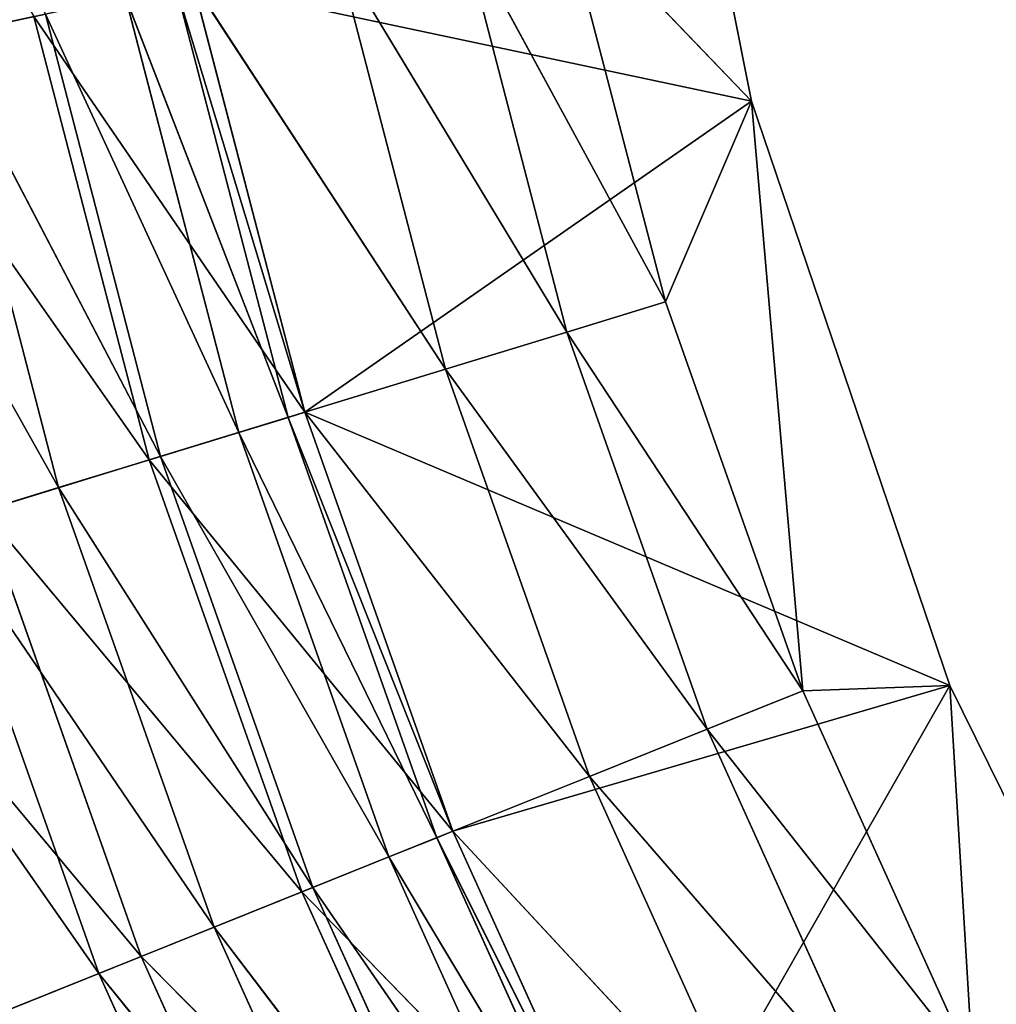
# Model space of a CAD drawing. Extents: x 228 to 329, y 0 to 150.
# Tile 83 of 256: x 247.74 to 253.43, y 37.84 to 43.58. Entities that reach past the tile are written whole.
import ezdxf

# ---------------------------------------------------------------- set-up
doc = ezdxf.new("R2010")
doc.units = 0
doc.header["$LTSCALE"] = 25.4
doc.layers.get('0').update_dxf_attribs({"color": 13, "linetype": 'CONTINUOUS'})

# ---------------------------------------------------------------- blocks, each defined once
blk = doc.blocks.new('SIS-9506-8054_STL_1')
at = {"color": 9}
for p, q in [((21.6784, 104.0467, 108.9311), (20.9261, 103.2703, 106.4473)), ((21.6784, 104.0467, 108.9311), (20.9261, 103.2703, 106.4473)), ((21.026, 104.0467, 106.4257), (24.2785, 104.0467, 107.1175)), ((21.026, 104.0467, 106.4257), (24.2785, 104.0467, 107.1175)), ((21.026, 104.0467, 106.4257), (21.6784, 104.0467, 108.9311)), ((21.026, 104.0467, 106.4257), (21.6784, 104.0467, 108.9311)), ((22.5409, 104.0467, 111.3721), (21.5806, 103.2703, 108.961)), ((22.5409, 104.0467, 111.3721), (21.5806, 103.2703, 108.961)), ((21.6784, 104.0467, 108.9311), (21.5806, 103.2703, 108.961)), ((21.6784, 104.0467, 108.9311), (21.5806, 103.2703, 108.961)), ((21.6784, 104.0467, 108.9311), (24.2785, 104.0467, 107.1175)), ((21.6784, 104.0467, 108.9311), (24.2785, 104.0467, 107.1175)), ((21.6784, 104.0467, 108.9311), (25.4348, 104.0467, 110.5238)), ((21.6784, 104.0467, 108.9311), (22.5409, 104.0467, 111.3721)), ((21.6784, 104.0467, 108.9311), (25.4348, 104.0467, 110.5238)), ((21.6784, 104.0467, 108.9311), (22.5409, 104.0467, 111.3721)), ((23.6072, 104.0467, 113.7312), (22.446, 103.2703, 111.4102)), ((23.6072, 104.0467, 113.7312), (22.446, 103.2703, 111.4102)), ((22.5409, 104.0467, 111.3721), (22.446, 103.2703, 111.4102)), ((22.5409, 104.0467, 111.3721), (22.446, 103.2703, 111.4102)), ((22.5409, 104.0467, 111.3721), (25.4348, 104.0467, 110.5238)), ((22.5409, 104.0467, 111.3721), (25.4348, 104.0467, 110.5238)), ((22.5409, 104.0467, 111.3721), (23.6072, 104.0467, 113.7312)), ((22.5409, 104.0467, 111.3721), (23.6072, 104.0467, 113.7312)), ((24.2785, 104.0467, 107.1175), (23.5767, 104.0467, 103.5895)), ((24.2785, 101.0467, 107.1175), (23.5767, 104.0467, 103.5895)), ((24.2785, 104.0467, 107.1175), (23.5767, 104.0467, 103.5895)), ((24.2785, 101.0467, 107.1175), (23.5767, 104.0467, 103.5895)), ((23.6072, 104.0467, 113.7312), (25.4348, 104.0467, 110.5238)), ((23.6072, 104.0467, 113.7312), (25.4348, 104.0467, 110.5238)), ((25.4348, 104.0467, 110.5238), (24.2785, 104.0467, 107.1175)), ((25.4348, 101.0467, 110.5238), (24.2785, 104.0467, 107.1175)), ((25.4348, 104.0467, 110.5238), (24.2785, 104.0467, 107.1175)), ((25.4348, 101.0467, 110.5238), (24.2785, 104.0467, 107.1175)), ((24.2785, 101.0467, 107.1175), (24.2785, 104.0467, 107.1175)), ((24.2785, 101.0467, 107.1175), (24.2785, 104.0467, 107.1175)), ((27.0258, 104.0467, 113.75), (25.4348, 104.0467, 110.5238)), ((27.0258, 101.0467, 113.75), (25.4348, 104.0467, 110.5238)), ((27.0258, 104.0467, 113.75), (25.4348, 104.0467, 110.5238)), ((27.0258, 101.0467, 113.75), (25.4348, 104.0467, 110.5238)), ((25.4348, 101.0467, 110.5238), (25.4348, 104.0467, 110.5238)), ((25.4348, 101.0467, 110.5238), (25.4348, 104.0467, 110.5238)), ((21.5806, 103.2703, 108.961), (20.6331, 102.5467, 106.5104)), ((21.5806, 103.2703, 108.961), (20.6331, 102.5467, 106.5104)), ((21.5806, 103.2703, 108.961), (20.9261, 103.2703, 106.4473)), ((21.5806, 103.2703, 108.961), (20.9261, 103.2703, 106.4473)), ((22.446, 103.2703, 111.4102), (21.2941, 102.5467, 109.0488)), ((22.446, 103.2703, 111.4102), (21.2941, 102.5467, 109.0488)), ((21.5806, 103.2703, 108.961), (21.2941, 102.5467, 109.0488)), ((21.5806, 103.2703, 108.961), (21.2941, 102.5467, 109.0488)), ((22.446, 103.2703, 111.4102), (21.5806, 103.2703, 108.961)), ((22.446, 103.2703, 111.4102), (21.5806, 103.2703, 108.961)), ((23.5159, 103.2703, 113.7772), (22.1679, 102.5467, 111.522)), ((23.5159, 103.2703, 113.7772), (22.1679, 102.5467, 111.522)), ((22.446, 103.2703, 111.4102), (22.1679, 102.5467, 111.522)), ((22.446, 103.2703, 111.4102), (22.1679, 102.5467, 111.522)), ((23.5159, 103.2703, 113.7772), (22.446, 103.2703, 111.4102)), ((23.5159, 103.2703, 113.7772), (22.446, 103.2703, 111.4102)), ((21.2941, 102.5467, 109.0488), (20.1671, 101.9254, 106.6108)), ((21.2941, 102.5467, 109.0488), (20.1671, 101.9254, 106.6108)), ((21.2941, 102.5467, 109.0488), (20.6331, 102.5467, 106.5104)), ((21.2941, 102.5467, 109.0488), (20.6331, 102.5467, 106.5104)), ((22.1679, 102.5467, 111.522), (20.8382, 101.9254, 109.1884)), ((22.1679, 102.5467, 111.522), (20.8382, 101.9254, 109.1884)), ((21.2941, 102.5467, 109.0488), (20.8382, 101.9254, 109.1884)), ((21.2941, 102.5467, 109.0488), (20.8382, 101.9254, 109.1884)), ((22.1679, 102.5467, 111.522), (21.2941, 102.5467, 109.0488)), ((22.1679, 102.5467, 111.522), (21.2941, 102.5467, 109.0488)), ((23.2483, 102.5467, 113.9122), (21.7255, 101.9254, 111.6997)), ((23.2483, 102.5467, 113.9122), (21.7255, 101.9254, 111.6997)), ((22.1679, 102.5467, 111.522), (21.7255, 101.9254, 111.6997)), ((22.1679, 102.5467, 111.522), (21.7255, 101.9254, 111.6997)), ((23.2483, 102.5467, 113.9122), (22.1679, 102.5467, 111.522)), ((23.2483, 102.5467, 113.9122), (22.1679, 102.5467, 111.522)), ((20.8382, 101.9254, 109.1884), (19.5597, 101.4487, 106.7417)), ((20.8382, 101.9254, 109.1884), (19.5597, 101.4487, 106.7417)), ((20.8382, 101.9254, 109.1884), (20.1671, 101.9254, 106.6108)), ((20.8382, 101.9254, 109.1884), (20.1671, 101.9254, 106.6108)), ((21.7255, 101.9254, 111.6997), (20.2441, 101.4487, 109.3703)), ((21.7255, 101.9254, 111.6997), (20.2441, 101.4487, 109.3703)), ((20.8382, 101.9254, 109.1884), (20.2441, 101.4487, 109.3703)), ((20.8382, 101.9254, 109.1884), (20.2441, 101.4487, 109.3703)), ((21.7255, 101.9254, 111.6997), (20.8382, 101.9254, 109.1884)), ((21.7255, 101.9254, 111.6997), (20.8382, 101.9254, 109.1884)), ((22.8226, 101.9254, 114.1268), (21.149, 101.4487, 111.9314)), ((22.8226, 101.9254, 114.1268), (21.149, 101.4487, 111.9314)), ((21.7255, 101.9254, 111.6997), (21.149, 101.4487, 111.9314)), ((21.7255, 101.9254, 111.6997), (21.149, 101.4487, 111.9314)), ((22.8226, 101.9254, 114.1268), (21.7255, 101.9254, 111.6997)), ((22.8226, 101.9254, 114.1268), (21.7255, 101.9254, 111.6997)), ((20.2441, 101.4487, 109.3703), (18.8524, 101.149, 106.8942)), ((20.2441, 101.4487, 109.3703), (18.8524, 101.149, 106.8942)), ((21.149, 101.4487, 111.9314), (19.5523, 101.149, 109.5822)), ((21.149, 101.4487, 111.9314), (19.5523, 101.149, 109.5822)), ((20.2441, 101.4487, 109.3703), (19.5523, 101.149, 109.5822)), ((20.2441, 101.4487, 109.3703), (19.5523, 101.149, 109.5822)), ((20.2441, 101.4487, 109.3703), (19.5597, 101.4487, 106.7417)), ((20.2441, 101.4487, 109.3703), (19.5597, 101.4487, 106.7417)), ((21.149, 101.4487, 111.9314), (20.2441, 101.4487, 109.3703)), ((21.149, 101.4487, 111.9314), (20.2441, 101.4487, 109.3703)), ((22.2678, 101.4487, 114.4065), (20.4776, 101.149, 112.2012)), ((22.2678, 101.4487, 114.4065), (20.4776, 101.149, 112.2012)), ((21.149, 101.4487, 111.9314), (20.4776, 101.149, 112.2012)), ((21.149, 101.4487, 111.9314), (20.4776, 101.149, 112.2012)), ((22.2678, 101.4487, 114.4065), (21.149, 101.4487, 111.9314)), ((22.2678, 101.4487, 114.4065), (21.149, 101.4487, 111.9314)), ((20.4776, 101.149, 112.2012), (18.8099, 101.0467, 109.8096)), ((20.4776, 101.149, 112.2012), (18.8099, 101.0467, 109.8096)), ((20.4776, 101.149, 112.2012), (19.5523, 101.149, 109.5822)), ((20.4776, 101.149, 112.2012), (19.5523, 101.149, 109.5822)), ((20.4776, 101.149, 112.2012), (19.7572, 101.0467, 112.4907)), ((20.4776, 101.149, 112.2012), (19.7572, 101.0467, 112.4907)), ((21.6218, 101.149, 114.7323), (20.4776, 101.149, 112.2012)), ((21.6218, 101.149, 114.7323), (20.4776, 101.149, 112.2012)), ((22.5865, 100.19, 106.0894), (23.7783, 101.0467, 108.288)), ((22.5865, 100.19, 106.0894), (23.7783, 101.0467, 108.288)), ((24.2785, 101.0467, 107.1175), (23.1729, 101.0467, 105.963)), ((23.7783, 101.0467, 108.288), (23.1729, 101.0467, 105.963)), ((24.2785, 101.0467, 107.1175), (23.1729, 101.0467, 105.963)), ((23.7783, 101.0467, 108.288), (23.1729, 101.0467, 105.963)), ((23.2047, 100.19, 108.4637), (24.5786, 101.0467, 110.5533)), ((23.2047, 100.19, 108.4637), (24.5786, 101.0467, 110.5533)), ((23.2047, 100.19, 108.4637), (23.7783, 101.0467, 108.288)), ((23.2047, 100.19, 108.4637), (23.7783, 101.0467, 108.288)), ((24.2785, 101.0467, 107.1175), (23.5767, 101.0467, 103.5895)), ((24.2785, 101.0467, 107.1175), (23.5767, 101.0467, 103.5895)), ((24.5786, 101.0467, 110.5533), (23.7783, 101.0467, 108.288)), ((23.7783, 101.0467, 108.288), (24.2785, 101.0467, 107.1175)), ((23.7783, 101.0467, 108.288), (24.2785, 101.0467, 107.1175)), ((24.5786, 101.0467, 110.5533), (23.7783, 101.0467, 108.288)), ((24.022, 100.19, 110.7769), (25.5682, 101.0467, 112.7425)), ((24.022, 100.19, 110.7769), (25.5682, 101.0467, 112.7425)), ((24.022, 100.19, 110.7769), (24.5786, 101.0467, 110.5533)), ((24.022, 100.19, 110.7769), (24.5786, 101.0467, 110.5533)), ((25.4348, 101.0467, 110.5238), (24.2785, 101.0467, 107.1175)), ((24.5786, 101.0467, 110.5533), (24.2785, 101.0467, 107.1175)), ((25.4348, 101.0467, 110.5238), (24.2785, 101.0467, 107.1175)), ((24.5786, 101.0467, 110.5533), (24.2785, 101.0467, 107.1175)), ((25.5682, 101.0467, 112.7425), (24.5786, 101.0467, 110.5533)), ((24.5786, 101.0467, 110.5533), (25.4348, 101.0467, 110.5238)), ((24.5786, 101.0467, 110.5533), (25.4348, 101.0467, 110.5238)), ((25.5682, 101.0467, 112.7425), (24.5786, 101.0467, 110.5533)), ((27.0258, 101.0467, 113.75), (25.4348, 101.0467, 110.5238)), ((25.5682, 101.0467, 112.7425), (25.4348, 101.0467, 110.5238)), ((27.0258, 101.0467, 113.75), (25.4348, 101.0467, 110.5238)), ((25.5682, 101.0467, 112.7425), (25.4348, 101.0467, 110.5238)), ((21.8635, 99.4505, 106.2452), (23.2047, 100.19, 108.4637)), ((21.8635, 99.4505, 106.2452), (23.2047, 100.19, 108.4637)), ((22.4976, 99.4505, 108.6802), (24.022, 100.19, 110.7769)), ((22.4976, 99.4505, 108.6802), (24.022, 100.19, 110.7769)), ((22.4976, 99.4505, 108.6802), (23.2047, 100.19, 108.4637)), ((22.4976, 99.4505, 108.6802), (23.2047, 100.19, 108.4637)), ((23.2047, 100.19, 108.4637), (22.5865, 100.19, 106.0894)), ((23.2047, 100.19, 108.4637), (22.5865, 100.19, 106.0894)), ((24.022, 100.19, 110.7769), (23.2047, 100.19, 108.4637)), ((24.022, 100.19, 110.7769), (23.2047, 100.19, 108.4637)), ((23.3358, 99.4505, 111.0527), (25.0326, 100.19, 113.0126)), ((23.3358, 99.4505, 111.0527), (25.0326, 100.19, 113.0126)), ((23.3358, 99.4505, 111.0527), (24.022, 100.19, 110.7769)), ((23.3358, 99.4505, 111.0527), (24.022, 100.19, 110.7769)), ((25.0326, 100.19, 113.0126), (24.022, 100.19, 110.7769)), ((25.0326, 100.19, 113.0126), (24.022, 100.19, 110.7769)), ((21.026, 98.8506, 106.4257), (22.4976, 99.4505, 108.6802)), ((21.026, 98.8506, 106.4257), (22.4976, 99.4505, 108.6802)), ((21.6784, 98.8506, 108.9311), (23.3358, 99.4505, 111.0527)), ((21.6784, 98.8506, 108.9311), (23.3358, 99.4505, 111.0527)), ((21.6784, 98.8506, 108.9311), (22.4976, 99.4505, 108.6802)), ((21.6784, 98.8506, 108.9311), (22.4976, 99.4505, 108.6802)), ((22.4976, 99.4505, 108.6802), (21.8635, 99.4505, 106.2452)), ((22.4976, 99.4505, 108.6802), (21.8635, 99.4505, 106.2452)), ((23.3358, 99.4505, 111.0527), (22.4976, 99.4505, 108.6802)), ((23.3358, 99.4505, 111.0527), (22.4976, 99.4505, 108.6802)), ((22.5409, 98.8506, 111.3721), (24.3722, 99.4505, 113.3455)), ((22.5409, 98.8506, 111.3721), (24.3722, 99.4505, 113.3455)), ((22.5409, 98.8506, 111.3721), (23.3358, 99.4505, 111.0527)), ((22.5409, 98.8506, 111.3721), (23.3358, 99.4505, 111.0527)), ((24.3722, 99.4505, 113.3455), (23.3358, 99.4505, 111.0527)), ((24.3722, 99.4505, 113.3455), (23.3358, 99.4505, 111.0527)), ((20.0994, 98.4086, 106.6254), (21.6784, 98.8506, 108.9311)), ((20.0994, 98.4086, 106.6254), (21.6784, 98.8506, 108.9311)), ((20.7721, 98.4086, 109.2087), (22.5409, 98.8506, 111.3721)), ((20.7721, 98.4086, 109.2087), (22.5409, 98.8506, 111.3721)), ((20.7721, 98.4086, 109.2087), (21.6784, 98.8506, 108.9311)), ((20.7721, 98.4086, 109.2087), (21.6784, 98.8506, 108.9311)), ((21.6784, 98.8506, 108.9311), (21.026, 98.8506, 106.4257)), ((21.6784, 98.8506, 108.9311), (21.026, 98.8506, 106.4257)), ((21.6613, 98.4086, 111.7255), (23.6072, 98.8506, 113.7312)), ((21.6613, 98.4086, 111.7255), (23.6072, 98.8506, 113.7312)), ((21.6613, 98.4086, 111.7255), (22.5409, 98.8506, 111.3721)), ((21.6613, 98.4086, 111.7255), (22.5409, 98.8506, 111.3721)), ((22.5409, 98.8506, 111.3721), (21.6784, 98.8506, 108.9311)), ((22.5409, 98.8506, 111.3721), (21.6784, 98.8506, 108.9311)), ((23.6072, 98.8506, 113.7312), (22.5409, 98.8506, 111.3721)), ((23.6072, 98.8506, 113.7312), (22.5409, 98.8506, 111.3721)), ((19.1119, 98.1379, 106.8382), (20.7721, 98.4086, 109.2087)), ((19.1119, 98.1379, 106.8382), (20.7721, 98.4086, 109.2087)), ((19.8061, 98.1379, 109.5045), (21.6613, 98.4086, 111.7255)), ((19.8061, 98.1379, 109.5045), (21.6613, 98.4086, 111.7255)), ((19.8061, 98.1379, 109.5045), (20.7721, 98.4086, 109.2087)), ((19.8061, 98.1379, 109.5045), (20.7721, 98.4086, 109.2087)), ((20.7721, 98.4086, 109.2087), (20.0994, 98.4086, 106.6254)), ((20.7721, 98.4086, 109.2087), (20.0994, 98.4086, 106.6254)), ((20.7239, 98.1379, 112.1022), (22.7608, 98.4086, 114.158)), ((20.7239, 98.1379, 112.1022), (22.7608, 98.4086, 114.158)), ((20.7239, 98.1379, 112.1022), (21.6613, 98.4086, 111.7255)), ((20.7239, 98.1379, 112.1022), (21.6613, 98.4086, 111.7255)), ((21.6613, 98.4086, 111.7255), (20.7721, 98.4086, 109.2087)), ((21.6613, 98.4086, 111.7255), (20.7721, 98.4086, 109.2087)), ((22.7608, 98.4086, 114.158), (21.6613, 98.4086, 111.7255)), ((22.7608, 98.4086, 114.158), (21.6613, 98.4086, 111.7255)), ((18.8099, 98.0467, 109.8096), (20.7239, 98.1379, 112.1022)), ((18.8099, 98.0467, 109.8096), (20.7239, 98.1379, 112.1022)), ((19.7572, 98.0467, 112.4907), (20.7239, 98.1379, 112.1022)), ((19.7572, 98.0467, 112.4907), (20.7239, 98.1379, 112.1022)), ((20.7239, 98.1379, 112.1022), (19.8061, 98.1379, 109.5045)), ((20.7239, 98.1379, 112.1022), (19.8061, 98.1379, 109.5045)), ((21.8588, 98.1379, 114.6128), (20.7239, 98.1379, 112.1022)), ((21.8588, 98.1379, 114.6128), (20.7239, 98.1379, 112.1022))]:
    blk.add_line(p, q, dxfattribs=at)
mesh = blk.add_polyface(dxfattribs=at)
corners = [(21.6784, 104.0467, 108.9311), (20.9261, 103.2703, 106.4473), (21.5806, 103.2703, 108.961)]
mesh.append_faces([[corners[k] for k in face] for face in [(0, 1, 2)]], dxfattribs={"color": 9})
mesh = blk.add_polyface(dxfattribs=at)
corners = [(21.026, 104.0467, 106.4257), (20.9261, 103.2703, 106.4473), (21.6784, 104.0467, 108.9311)]
mesh.append_faces([[corners[k] for k in face] for face in [(0, 1, 2)]], dxfattribs={"color": 9})
mesh = blk.add_polyface(dxfattribs=at)
corners = [(24.2785, 104.0467, 107.1175), (23.5767, 104.0467, 103.5895), (21.026, 104.0467, 106.4257)]
mesh.append_faces([[corners[k] for k in face] for face in [(0, 1, 2)]], dxfattribs={"color": 9})
mesh = blk.add_polyface(dxfattribs=at)
corners = [(21.6784, 104.0467, 108.9311), (24.2785, 104.0467, 107.1175), (21.026, 104.0467, 106.4257)]
mesh.append_faces([[corners[k] for k in face] for face in [(0, 1, 2)]], dxfattribs={"color": 9})
mesh = blk.add_polyface(dxfattribs=at)
corners = [(22.5409, 104.0467, 111.3721), (21.5806, 103.2703, 108.961), (22.446, 103.2703, 111.4102)]
mesh.append_faces([[corners[k] for k in face] for face in [(0, 1, 2)]], dxfattribs={"color": 9})
mesh = blk.add_polyface(dxfattribs=at)
corners = [(21.6784, 104.0467, 108.9311), (21.5806, 103.2703, 108.961), (22.5409, 104.0467, 111.3721)]
mesh.append_faces([[corners[k] for k in face] for face in [(0, 1, 2)]], dxfattribs={"color": 9})
mesh = blk.add_polyface(dxfattribs=at)
corners = [(25.4348, 104.0467, 110.5238), (24.2785, 104.0467, 107.1175), (21.6784, 104.0467, 108.9311)]
mesh.append_faces([[corners[k] for k in face] for face in [(0, 1, 2)]], dxfattribs={"color": 9})
mesh = blk.add_polyface(dxfattribs=at)
corners = [(22.5409, 104.0467, 111.3721), (25.4348, 104.0467, 110.5238), (21.6784, 104.0467, 108.9311)]
mesh.append_faces([[corners[k] for k in face] for face in [(0, 1, 2)]], dxfattribs={"color": 9})
mesh = blk.add_polyface(dxfattribs=at)
corners = [(23.6072, 104.0467, 113.7312), (22.446, 103.2703, 111.4102), (23.5159, 103.2703, 113.7772)]
mesh.append_faces([[corners[k] for k in face] for face in [(0, 1, 2)]], dxfattribs={"color": 9})
mesh = blk.add_polyface(dxfattribs=at)
corners = [(22.5409, 104.0467, 111.3721), (22.446, 103.2703, 111.4102), (23.6072, 104.0467, 113.7312)]
mesh.append_faces([[corners[k] for k in face] for face in [(0, 1, 2)]], dxfattribs={"color": 9})
mesh = blk.add_polyface(dxfattribs=at)
corners = [(23.6072, 104.0467, 113.7312), (25.4348, 104.0467, 110.5238), (22.5409, 104.0467, 111.3721)]
mesh.append_faces([[corners[k] for k in face] for face in [(0, 1, 2)]], dxfattribs={"color": 9})
mesh = blk.add_polyface(dxfattribs=at)
corners = [(24.2785, 104.0467, 107.1175), (24.2785, 101.0467, 107.1175), (23.5767, 104.0467, 103.5895)]
mesh.append_faces([[corners[k] for k in face] for face in [(0, 1, 2)]], dxfattribs={"color": 9})
mesh = blk.add_polyface(dxfattribs=at)
corners = [(23.5767, 104.0467, 103.5895), (24.2785, 101.0467, 107.1175), (23.5767, 101.0467, 103.5895)]
mesh.append_faces([[corners[k] for k in face] for face in [(0, 1, 2)]], dxfattribs={"color": 9})
mesh = blk.add_polyface(dxfattribs=at)
corners = [(27.0258, 104.0467, 113.75), (25.4348, 104.0467, 110.5238), (23.6072, 104.0467, 113.7312)]
mesh.append_faces([[corners[k] for k in face] for face in [(0, 1, 2)]], dxfattribs={"color": 9})
mesh = blk.add_polyface(dxfattribs=at)
corners = [(25.4348, 104.0467, 110.5238), (25.4348, 101.0467, 110.5238), (24.2785, 104.0467, 107.1175)]
mesh.append_faces([[corners[k] for k in face] for face in [(0, 1, 2)]], dxfattribs={"color": 9})
mesh = blk.add_polyface(dxfattribs=at)
corners = [(24.2785, 104.0467, 107.1175), (25.4348, 101.0467, 110.5238), (24.2785, 101.0467, 107.1175)]
mesh.append_faces([[corners[k] for k in face] for face in [(0, 1, 2)]], dxfattribs={"color": 9})
mesh = blk.add_polyface(dxfattribs=at)
corners = [(27.0258, 104.0467, 113.75), (27.0258, 101.0467, 113.75), (25.4348, 104.0467, 110.5238)]
mesh.append_faces([[corners[k] for k in face] for face in [(0, 1, 2)]], dxfattribs={"color": 9})
mesh = blk.add_polyface(dxfattribs=at)
corners = [(25.4348, 104.0467, 110.5238), (27.0258, 101.0467, 113.75), (25.4348, 101.0467, 110.5238)]
mesh.append_faces([[corners[k] for k in face] for face in [(0, 1, 2)]], dxfattribs={"color": 9})
mesh = blk.add_polyface(dxfattribs=at)
corners = [(21.5806, 103.2703, 108.961), (20.6331, 102.5467, 106.5104), (21.2941, 102.5467, 109.0488)]
mesh.append_faces([[corners[k] for k in face] for face in [(0, 1, 2)]], dxfattribs={"color": 9})
mesh = blk.add_polyface(dxfattribs=at)
corners = [(20.9261, 103.2703, 106.4473), (20.6331, 102.5467, 106.5104), (21.5806, 103.2703, 108.961)]
mesh.append_faces([[corners[k] for k in face] for face in [(0, 1, 2)]], dxfattribs={"color": 9})
mesh = blk.add_polyface(dxfattribs=at)
corners = [(22.446, 103.2703, 111.4102), (21.2941, 102.5467, 109.0488), (22.1679, 102.5467, 111.522)]
mesh.append_faces([[corners[k] for k in face] for face in [(0, 1, 2)]], dxfattribs={"color": 9})
mesh = blk.add_polyface(dxfattribs=at)
corners = [(21.5806, 103.2703, 108.961), (21.2941, 102.5467, 109.0488), (22.446, 103.2703, 111.4102)]
mesh.append_faces([[corners[k] for k in face] for face in [(0, 1, 2)]], dxfattribs={"color": 9})
mesh = blk.add_polyface(dxfattribs=at)
corners = [(23.5159, 103.2703, 113.7772), (22.1679, 102.5467, 111.522), (23.2483, 102.5467, 113.9122)]
mesh.append_faces([[corners[k] for k in face] for face in [(0, 1, 2)]], dxfattribs={"color": 9})
mesh = blk.add_polyface(dxfattribs=at)
corners = [(22.446, 103.2703, 111.4102), (22.1679, 102.5467, 111.522), (23.5159, 103.2703, 113.7772)]
mesh.append_faces([[corners[k] for k in face] for face in [(0, 1, 2)]], dxfattribs={"color": 9})
mesh = blk.add_polyface(dxfattribs=at)
corners = [(21.2941, 102.5467, 109.0488), (20.1671, 101.9254, 106.6108), (20.8382, 101.9254, 109.1884)]
mesh.append_faces([[corners[k] for k in face] for face in [(0, 1, 2)]], dxfattribs={"color": 9})
mesh = blk.add_polyface(dxfattribs=at)
corners = [(20.6331, 102.5467, 106.5104), (20.1671, 101.9254, 106.6108), (21.2941, 102.5467, 109.0488)]
mesh.append_faces([[corners[k] for k in face] for face in [(0, 1, 2)]], dxfattribs={"color": 9})
mesh = blk.add_polyface(dxfattribs=at)
corners = [(22.1679, 102.5467, 111.522), (20.8382, 101.9254, 109.1884), (21.7255, 101.9254, 111.6997)]
mesh.append_faces([[corners[k] for k in face] for face in [(0, 1, 2)]], dxfattribs={"color": 9})
mesh = blk.add_polyface(dxfattribs=at)
corners = [(21.2941, 102.5467, 109.0488), (20.8382, 101.9254, 109.1884), (22.1679, 102.5467, 111.522)]
mesh.append_faces([[corners[k] for k in face] for face in [(0, 1, 2)]], dxfattribs={"color": 9})
mesh = blk.add_polyface(dxfattribs=at)
corners = [(23.2483, 102.5467, 113.9122), (21.7255, 101.9254, 111.6997), (22.8226, 101.9254, 114.1268)]
mesh.append_faces([[corners[k] for k in face] for face in [(0, 1, 2)]], dxfattribs={"color": 9})
mesh = blk.add_polyface(dxfattribs=at)
corners = [(22.1679, 102.5467, 111.522), (21.7255, 101.9254, 111.6997), (23.2483, 102.5467, 113.9122)]
mesh.append_faces([[corners[k] for k in face] for face in [(0, 1, 2)]], dxfattribs={"color": 9})
mesh = blk.add_polyface(dxfattribs=at)
corners = [(19.5597, 101.4487, 106.7417), (20.1671, 101.9254, 106.6108), (19.1007, 101.4487, 104.0646)]
mesh.append_faces([[corners[k] for k in face] for face in [(0, 1, 2)]], dxfattribs={"color": 9})
mesh = blk.add_polyface(dxfattribs=at)
corners = [(20.2441, 101.4487, 109.3703), (20.8382, 101.9254, 109.1884), (19.5597, 101.4487, 106.7417)]
mesh.append_faces([[corners[k] for k in face] for face in [(0, 1, 2)]], dxfattribs={"color": 9})
mesh = blk.add_polyface(dxfattribs=at)
corners = [(20.8382, 101.9254, 109.1884), (20.1671, 101.9254, 106.6108), (19.5597, 101.4487, 106.7417)]
mesh.append_faces([[corners[k] for k in face] for face in [(0, 1, 2)]], dxfattribs={"color": 9})
mesh = blk.add_polyface(dxfattribs=at)
corners = [(21.149, 101.4487, 111.9314), (21.7255, 101.9254, 111.6997), (20.2441, 101.4487, 109.3703)]
mesh.append_faces([[corners[k] for k in face] for face in [(0, 1, 2)]], dxfattribs={"color": 9})
mesh = blk.add_polyface(dxfattribs=at)
corners = [(21.7255, 101.9254, 111.6997), (20.8382, 101.9254, 109.1884), (20.2441, 101.4487, 109.3703)]
mesh.append_faces([[corners[k] for k in face] for face in [(0, 1, 2)]], dxfattribs={"color": 9})
mesh = blk.add_polyface(dxfattribs=at)
corners = [(22.2678, 101.4487, 114.4065), (22.8226, 101.9254, 114.1268), (21.149, 101.4487, 111.9314)]
mesh.append_faces([[corners[k] for k in face] for face in [(0, 1, 2)]], dxfattribs={"color": 9})
mesh = blk.add_polyface(dxfattribs=at)
corners = [(22.8226, 101.9254, 114.1268), (21.7255, 101.9254, 111.6997), (21.149, 101.4487, 111.9314)]
mesh.append_faces([[corners[k] for k in face] for face in [(0, 1, 2)]], dxfattribs={"color": 9})
mesh = blk.add_polyface(dxfattribs=at)
corners = [(19.5523, 101.149, 109.5822), (20.2441, 101.4487, 109.3703), (18.8524, 101.149, 106.8942)]
mesh.append_faces([[corners[k] for k in face] for face in [(0, 1, 2)]], dxfattribs={"color": 9})
mesh = blk.add_polyface(dxfattribs=at)
corners = [(20.2441, 101.4487, 109.3703), (19.5597, 101.4487, 106.7417), (18.8524, 101.149, 106.8942)]
mesh.append_faces([[corners[k] for k in face] for face in [(0, 1, 2)]], dxfattribs={"color": 9})
mesh = blk.add_polyface(dxfattribs=at)
corners = [(20.4776, 101.149, 112.2012), (21.149, 101.4487, 111.9314), (19.5523, 101.149, 109.5822)]
mesh.append_faces([[corners[k] for k in face] for face in [(0, 1, 2)]], dxfattribs={"color": 9})
mesh = blk.add_polyface(dxfattribs=at)
corners = [(21.149, 101.4487, 111.9314), (20.2441, 101.4487, 109.3703), (19.5523, 101.149, 109.5822)]
mesh.append_faces([[corners[k] for k in face] for face in [(0, 1, 2)]], dxfattribs={"color": 9})
mesh = blk.add_polyface(dxfattribs=at)
corners = [(21.6218, 101.149, 114.7323), (22.2678, 101.4487, 114.4065), (20.4776, 101.149, 112.2012)]
mesh.append_faces([[corners[k] for k in face] for face in [(0, 1, 2)]], dxfattribs={"color": 9})
mesh = blk.add_polyface(dxfattribs=at)
corners = [(22.2678, 101.4487, 114.4065), (21.149, 101.4487, 111.9314), (20.4776, 101.149, 112.2012)]
mesh.append_faces([[corners[k] for k in face] for face in [(0, 1, 2)]], dxfattribs={"color": 9})
mesh = blk.add_polyface(dxfattribs=at)
corners = [(19.7572, 101.0467, 112.4907), (20.4776, 101.149, 112.2012), (18.8099, 101.0467, 109.8096)]
mesh.append_faces([[corners[k] for k in face] for face in [(0, 1, 2)]], dxfattribs={"color": 9})
mesh = blk.add_polyface(dxfattribs=at)
corners = [(20.4776, 101.149, 112.2012), (19.5523, 101.149, 109.5822), (18.8099, 101.0467, 109.8096)]
mesh.append_faces([[corners[k] for k in face] for face in [(0, 1, 2)]], dxfattribs={"color": 9})
mesh = blk.add_polyface(dxfattribs=at)
corners = [(21.6218, 101.149, 114.7323), (20.4776, 101.149, 112.2012), (19.7572, 101.0467, 112.4907)]
mesh.append_faces([[corners[k] for k in face] for face in [(0, 1, 2)]], dxfattribs={"color": 9})
mesh = blk.add_polyface(dxfattribs=at)
corners = [(23.7783, 101.0467, 108.288), (23.2047, 100.19, 108.4637), (22.5865, 100.19, 106.0894)]
mesh.append_faces([[corners[k] for k in face] for face in [(0, 1, 2)]], dxfattribs={"color": 9})
mesh = blk.add_polyface(dxfattribs=at)
corners = [(23.7783, 101.0467, 108.288), (22.5865, 100.19, 106.0894), (23.1729, 101.0467, 105.963)]
mesh.append_faces([[corners[k] for k in face] for face in [(0, 1, 2)]], dxfattribs={"color": 9})
mesh = blk.add_polyface(dxfattribs=at)
corners = [(24.2785, 101.0467, 107.1175), (23.1729, 101.0467, 105.963), (23.5767, 101.0467, 103.5895)]
mesh.append_faces([[corners[k] for k in face] for face in [(0, 1, 2)]], dxfattribs={"color": 9})
mesh = blk.add_polyface(dxfattribs=at)
corners = [(23.7783, 101.0467, 108.288), (23.1729, 101.0467, 105.963), (24.2785, 101.0467, 107.1175)]
mesh.append_faces([[corners[k] for k in face] for face in [(0, 1, 2)]], dxfattribs={"color": 9})
mesh = blk.add_polyface(dxfattribs=at)
corners = [(24.5786, 101.0467, 110.5533), (24.022, 100.19, 110.7769), (23.2047, 100.19, 108.4637)]
mesh.append_faces([[corners[k] for k in face] for face in [(0, 1, 2)]], dxfattribs={"color": 9})
mesh = blk.add_polyface(dxfattribs=at)
corners = [(24.5786, 101.0467, 110.5533), (23.2047, 100.19, 108.4637), (23.7783, 101.0467, 108.288)]
mesh.append_faces([[corners[k] for k in face] for face in [(0, 1, 2)]], dxfattribs={"color": 9})
mesh = blk.add_polyface(dxfattribs=at)
corners = [(24.5786, 101.0467, 110.5533), (23.7783, 101.0467, 108.288), (24.2785, 101.0467, 107.1175)]
mesh.append_faces([[corners[k] for k in face] for face in [(0, 1, 2)]], dxfattribs={"color": 9})
mesh = blk.add_polyface(dxfattribs=at)
corners = [(25.5682, 101.0467, 112.7425), (25.0326, 100.19, 113.0126), (24.022, 100.19, 110.7769)]
mesh.append_faces([[corners[k] for k in face] for face in [(0, 1, 2)]], dxfattribs={"color": 9})
mesh = blk.add_polyface(dxfattribs=at)
corners = [(25.5682, 101.0467, 112.7425), (24.022, 100.19, 110.7769), (24.5786, 101.0467, 110.5533)]
mesh.append_faces([[corners[k] for k in face] for face in [(0, 1, 2)]], dxfattribs={"color": 9})
mesh = blk.add_polyface(dxfattribs=at)
corners = [(24.5786, 101.0467, 110.5533), (24.2785, 101.0467, 107.1175), (25.4348, 101.0467, 110.5238)]
mesh.append_faces([[corners[k] for k in face] for face in [(0, 1, 2)]], dxfattribs={"color": 9})
mesh = blk.add_polyface(dxfattribs=at)
corners = [(25.5682, 101.0467, 112.7425), (24.5786, 101.0467, 110.5533), (25.4348, 101.0467, 110.5238)]
mesh.append_faces([[corners[k] for k in face] for face in [(0, 1, 2)]], dxfattribs={"color": 9})
mesh = blk.add_polyface(dxfattribs=at)
corners = [(27.0258, 101.0467, 113.75), (25.5682, 101.0467, 112.7425), (25.4348, 101.0467, 110.5238)]
mesh.append_faces([[corners[k] for k in face] for face in [(0, 1, 2)]], dxfattribs={"color": 9})
mesh = blk.add_polyface(dxfattribs=at)
corners = [(22.4976, 99.4505, 108.6802), (21.8635, 99.4505, 106.2452), (23.2047, 100.19, 108.4637)]
mesh.append_faces([[corners[k] for k in face] for face in [(0, 1, 2)]], dxfattribs={"color": 9})
mesh = blk.add_polyface(dxfattribs=at)
corners = [(23.2047, 100.19, 108.4637), (21.8635, 99.4505, 106.2452), (22.5865, 100.19, 106.0894)]
mesh.append_faces([[corners[k] for k in face] for face in [(0, 1, 2)]], dxfattribs={"color": 9})
mesh = blk.add_polyface(dxfattribs=at)
corners = [(23.3358, 99.4505, 111.0527), (22.4976, 99.4505, 108.6802), (24.022, 100.19, 110.7769)]
mesh.append_faces([[corners[k] for k in face] for face in [(0, 1, 2)]], dxfattribs={"color": 9})
mesh = blk.add_polyface(dxfattribs=at)
corners = [(24.022, 100.19, 110.7769), (22.4976, 99.4505, 108.6802), (23.2047, 100.19, 108.4637)]
mesh.append_faces([[corners[k] for k in face] for face in [(0, 1, 2)]], dxfattribs={"color": 9})
mesh = blk.add_polyface(dxfattribs=at)
corners = [(24.3722, 99.4505, 113.3455), (23.3358, 99.4505, 111.0527), (25.0326, 100.19, 113.0126)]
mesh.append_faces([[corners[k] for k in face] for face in [(0, 1, 2)]], dxfattribs={"color": 9})
mesh = blk.add_polyface(dxfattribs=at)
corners = [(25.0326, 100.19, 113.0126), (23.3358, 99.4505, 111.0527), (24.022, 100.19, 110.7769)]
mesh.append_faces([[corners[k] for k in face] for face in [(0, 1, 2)]], dxfattribs={"color": 9})
mesh = blk.add_polyface(dxfattribs=at)
corners = [(21.6784, 98.8506, 108.9311), (21.026, 98.8506, 106.4257), (22.4976, 99.4505, 108.6802)]
mesh.append_faces([[corners[k] for k in face] for face in [(0, 1, 2)]], dxfattribs={"color": 9})
mesh = blk.add_polyface(dxfattribs=at)
corners = [(22.4976, 99.4505, 108.6802), (21.026, 98.8506, 106.4257), (21.8635, 99.4505, 106.2452)]
mesh.append_faces([[corners[k] for k in face] for face in [(0, 1, 2)]], dxfattribs={"color": 9})
mesh = blk.add_polyface(dxfattribs=at)
corners = [(22.5409, 98.8506, 111.3721), (21.6784, 98.8506, 108.9311), (23.3358, 99.4505, 111.0527)]
mesh.append_faces([[corners[k] for k in face] for face in [(0, 1, 2)]], dxfattribs={"color": 9})
mesh = blk.add_polyface(dxfattribs=at)
corners = [(23.3358, 99.4505, 111.0527), (21.6784, 98.8506, 108.9311), (22.4976, 99.4505, 108.6802)]
mesh.append_faces([[corners[k] for k in face] for face in [(0, 1, 2)]], dxfattribs={"color": 9})
mesh = blk.add_polyface(dxfattribs=at)
corners = [(23.6072, 98.8506, 113.7312), (22.5409, 98.8506, 111.3721), (24.3722, 99.4505, 113.3455)]
mesh.append_faces([[corners[k] for k in face] for face in [(0, 1, 2)]], dxfattribs={"color": 9})
mesh = blk.add_polyface(dxfattribs=at)
corners = [(24.3722, 99.4505, 113.3455), (22.5409, 98.8506, 111.3721), (23.3358, 99.4505, 111.0527)]
mesh.append_faces([[corners[k] for k in face] for face in [(0, 1, 2)]], dxfattribs={"color": 9})
mesh = blk.add_polyface(dxfattribs=at)
corners = [(20.7721, 98.4086, 109.2087), (20.0994, 98.4086, 106.6254), (21.6784, 98.8506, 108.9311)]
mesh.append_faces([[corners[k] for k in face] for face in [(0, 1, 2)]], dxfattribs={"color": 9})
mesh = blk.add_polyface(dxfattribs=at)
corners = [(21.6784, 98.8506, 108.9311), (20.0994, 98.4086, 106.6254), (21.026, 98.8506, 106.4257)]
mesh.append_faces([[corners[k] for k in face] for face in [(0, 1, 2)]], dxfattribs={"color": 9})
mesh = blk.add_polyface(dxfattribs=at)
corners = [(21.6613, 98.4086, 111.7255), (20.7721, 98.4086, 109.2087), (22.5409, 98.8506, 111.3721)]
mesh.append_faces([[corners[k] for k in face] for face in [(0, 1, 2)]], dxfattribs={"color": 9})
mesh = blk.add_polyface(dxfattribs=at)
corners = [(22.5409, 98.8506, 111.3721), (20.7721, 98.4086, 109.2087), (21.6784, 98.8506, 108.9311)]
mesh.append_faces([[corners[k] for k in face] for face in [(0, 1, 2)]], dxfattribs={"color": 9})
mesh = blk.add_polyface(dxfattribs=at)
corners = [(22.7608, 98.4086, 114.158), (21.6613, 98.4086, 111.7255), (23.6072, 98.8506, 113.7312)]
mesh.append_faces([[corners[k] for k in face] for face in [(0, 1, 2)]], dxfattribs={"color": 9})
mesh = blk.add_polyface(dxfattribs=at)
corners = [(23.6072, 98.8506, 113.7312), (21.6613, 98.4086, 111.7255), (22.5409, 98.8506, 111.3721)]
mesh.append_faces([[corners[k] for k in face] for face in [(0, 1, 2)]], dxfattribs={"color": 9})
mesh = blk.add_polyface(dxfattribs=at)
corners = [(19.1119, 98.1379, 106.8382), (18.6463, 98.1379, 104.1228), (20.0994, 98.4086, 106.6254)]
mesh.append_faces([[corners[k] for k in face] for face in [(0, 1, 2)]], dxfattribs={"color": 9})
mesh = blk.add_polyface(dxfattribs=at)
corners = [(19.8061, 98.1379, 109.5045), (19.1119, 98.1379, 106.8382), (20.7721, 98.4086, 109.2087)]
mesh.append_faces([[corners[k] for k in face] for face in [(0, 1, 2)]], dxfattribs={"color": 9})
mesh = blk.add_polyface(dxfattribs=at)
corners = [(20.7721, 98.4086, 109.2087), (19.1119, 98.1379, 106.8382), (20.0994, 98.4086, 106.6254)]
mesh.append_faces([[corners[k] for k in face] for face in [(0, 1, 2)]], dxfattribs={"color": 9})
mesh = blk.add_polyface(dxfattribs=at)
corners = [(20.7239, 98.1379, 112.1022), (19.8061, 98.1379, 109.5045), (21.6613, 98.4086, 111.7255)]
mesh.append_faces([[corners[k] for k in face] for face in [(0, 1, 2)]], dxfattribs={"color": 9})
mesh = blk.add_polyface(dxfattribs=at)
corners = [(21.6613, 98.4086, 111.7255), (19.8061, 98.1379, 109.5045), (20.7721, 98.4086, 109.2087)]
mesh.append_faces([[corners[k] for k in face] for face in [(0, 1, 2)]], dxfattribs={"color": 9})
mesh = blk.add_polyface(dxfattribs=at)
corners = [(21.8588, 98.1379, 114.6128), (20.7239, 98.1379, 112.1022), (22.7608, 98.4086, 114.158)]
mesh.append_faces([[corners[k] for k in face] for face in [(0, 1, 2)]], dxfattribs={"color": 9})
mesh = blk.add_polyface(dxfattribs=at)
corners = [(22.7608, 98.4086, 114.158), (20.7239, 98.1379, 112.1022), (21.6613, 98.4086, 111.7255)]
mesh.append_faces([[corners[k] for k in face] for face in [(0, 1, 2)]], dxfattribs={"color": 9})
mesh = blk.add_polyface(dxfattribs=at)
corners = [(19.7572, 98.0467, 112.4907), (18.8099, 98.0467, 109.8096), (20.7239, 98.1379, 112.1022)]
mesh.append_faces([[corners[k] for k in face] for face in [(0, 1, 2)]], dxfattribs={"color": 9})
mesh = blk.add_polyface(dxfattribs=at)
corners = [(20.7239, 98.1379, 112.1022), (18.8099, 98.0467, 109.8096), (19.8061, 98.1379, 109.5045)]
mesh.append_faces([[corners[k] for k in face] for face in [(0, 1, 2)]], dxfattribs={"color": 9})
mesh = blk.add_polyface(dxfattribs=at)
corners = [(21.8588, 98.1379, 114.6128), (19.7572, 98.0467, 112.4907), (20.7239, 98.1379, 112.1022)]
mesh.append_faces([[corners[k] for k in face] for face in [(0, 1, 2)]], dxfattribs={"color": 9})
mesh = blk.add_polyface(dxfattribs=at)
corners = [(97.8415, 4.0467, 147), (3.8415, 4.0467, 53), (3.8415, 4.0467, 147)]
mesh.append_faces([[corners[k] for k in face] for face in [(0, 1, 2)]], dxfattribs={"color": 9})
mesh = blk.add_polyface(dxfattribs=at)
corners = [(97.8415, 4.0467, 147), (97.8415, 4.0467, 53), (3.8415, 4.0467, 53)]
mesh.append_faces([[corners[k] for k in face] for face in [(0, 1, 2)]], dxfattribs={"color": 9})
mesh = blk.add_polyface(dxfattribs=at)
corners = [(3.8415, 1.0467, 147), (97.8415, 1.0467, 53), (97.8415, 1.0467, 147)]
mesh.append_faces([[corners[k] for k in face] for face in [(0, 1, 2)]], dxfattribs={"color": 9})
mesh = blk.add_polyface(dxfattribs=at)
corners = [(3.8415, 1.0467, 147), (3.8415, 1.0467, 53), (97.8415, 1.0467, 53)]
mesh.append_faces([[corners[k] for k in face] for face in [(0, 1, 2)]], dxfattribs={"color": 9})

msp = doc.modelspace()

# ---------------------------------------------------------------- block references
at = {"color": 0, "extrusion": (0, -1, -3.33067e-16)}
msp.add_blockref('SIS-9506-8054_STL_1', (227.723, -1.6457, -150.225), dxfattribs=at)

doc.saveas('drawing.dxf')
